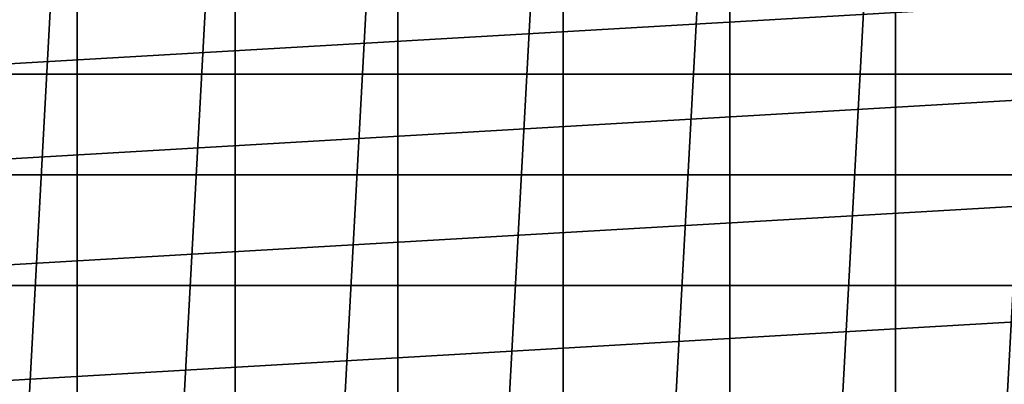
# Model space of a CAD drawing. Header units: metres. Extents: x -28 to 237, y -27 to 27.
# Tile 23 of 51: x -10.8 to 6.17, y 9.56 to 15.85. Entities that reach past the tile are written whole.
import ezdxf

# ---------------------------------------------------------------- set-up
doc = ezdxf.new("R2010")
doc.units = ezdxf.units.M
doc.layers.add('solid_10151043_XXX', color=7, linetype='CONTINUOUS')

msp = doc.modelspace()

# ---------------------------------------------------------------- linework, layer by layer
at = {"layer": 'solid_10151043_XXX'}
for points in [[(-1.43513, 26.461111, -10.5), (-1.43513, -26.461111, -10.5), (-4.288554, -26.150684, -10.5)], [(-4.288554, 26.150684, -10.5), (-1.43513, 26.461111, -10.5), (-4.288554, -26.150684, -10.5)], [(1.43513, 26.461111, -10.5), (1.43513, -26.461111, -10.5), (-1.43513, -26.461111, -10.5)], [(-1.43513, 26.461111, -10.5), (1.43513, 26.461111, -10.5), (-1.43513, -26.461111, -10.5)], [(1.43513, 26.461111, -10.5), (4.288554, 26.150684, -10.5), (1.43513, -26.461111, -10.5)], [(-4.288554, 26.150684, -10.5), (-4.288554, -26.150684, -10.5), (-7.091667, -25.533474, -10.5)], [(-7.091667, 25.533474, -10.5), (-4.288554, 26.150684, -10.5), (-7.091667, -25.533474, -10.5)], [(4.288554, 26.150684, -10.5), (4.288554, -26.150684, -10.5), (1.43513, -26.461111, -10.5)], [(4.288554, 26.150684, -10.5), (7.091667, 25.533474, -10.5), (4.288554, -26.150684, -10.5)], [(-7.091667, 25.533474, -10.5), (-7.091667, -25.533474, -10.5), (-9.811584, -24.616718, -10.5)], [(-9.811584, 24.616718, -10.5), (-7.091667, 25.533474, -10.5), (-9.811584, -24.616718, -10.5)], [(7.091667, 25.533474, -10.5), (7.091667, -25.533474, -10.5), (4.288554, -26.150684, -10.5)], [(-9.811584, 24.616718, -10.5), (-9.811584, -24.616718, -10.5), (-12.416398, -23.411173, -10.5)], [(-12.416398, 23.411173, -10.5), (-9.811584, 24.616718, -10.5), (-12.416398, -23.411173, -10.5)], [(-14.067907, 14.911203, 269.450012), (14.067907, 14.911203, 269.450012), (12.241783, 16.443502, 269.450012)], [(-14.067907, 14.911203, 269.450012), (12.241783, 16.443502, 269.450012), (-12.241783, 16.443502, 269.450012)], [(-15.703899, 13.17716, 269.450012), (15.703899, 13.17716, 269.450012), (14.067907, 14.911203, 269.450012)], [(-15.703899, 13.17716, 269.450012), (14.067907, 14.911203, 269.450012), (-14.067907, 14.911203, 269.450012)], [(-17.127531, 11.264886, 269.450012), (17.127531, 11.264886, 269.450012), (15.703899, 13.17716, 269.450012)], [(-17.127531, 11.264886, 269.450012), (15.703899, 13.17716, 269.450012), (-15.703899, 13.17716, 269.450012)], [(-18.319479, 9.200363, 269.450012), (18.319479, 9.200363, 269.450012), (17.127531, 11.264886, 269.450012)], [(-18.319479, 9.200363, 269.450012), (17.127531, 11.264886, 269.450012), (-17.127531, 11.264886, 269.450012)]]:
    msp.add_3dface(points, dxfattribs=at)

doc.saveas('drawing.dxf')
